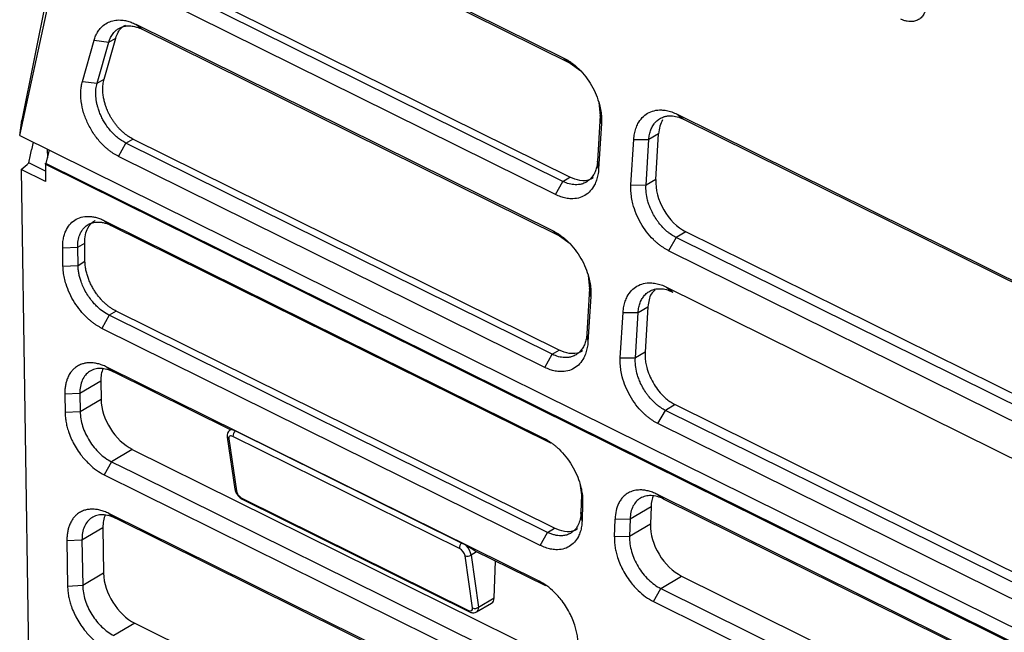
# Model space of a CAD drawing. Header units: millimetres. Extents: x -508 to 796, y -404 to 760.
# Tile 32 of 116: x 537 to 583, y -301 to -272. Entities that reach past the tile are written whole.
import ezdxf

# ---------------------------------------------------------------- set-up
doc = ezdxf.new("R2010")
doc.units = ezdxf.units.MM

msp = doc.modelspace()

# ---------------------------------------------------------------- linework, layer by layer
at = {"color": 7, "linetype": 'Continuous', "lineweight": 25}
for p, q in [((537.383, -277.532), (546.037, -237.868)), ((544.859, -239.976), (537.487, -276.808)), ((544.883, -265.014), (562.829, -273.907)), ((545.183, -265.249), (563.129, -274.141)), ((562.787, -279.675), (544.427, -270.578)), ((563.114, -279.484), (544.754, -270.386)), ((562.434, -280.292), (544.074, -271.194)), ((542.809, -272.322), (562.329, -281.995)), ((542.809, -272.322), (543.109, -272.557)), ((543.109, -272.557), (562.629, -282.23)), ((541.329, -274.894), (541.875, -272.972)), ((541.548, -273.163), (541.875, -272.972)), ((540.314, -274.996), (540.86, -273.073)), ((540.86, -273.073), (541.548, -273.163)), ((541.002, -275.086), (541.548, -273.163)), ((562.829, -273.907), (563.129, -274.141)), ((563.129, -274.141), (563.623, -274.5)), ((541.002, -275.086), (541.329, -274.894)), ((540.314, -274.996), (541.002, -275.086)), ((564.472, -275.985), (564.537, -276.594)), ((564.537, -276.594), (564.406, -278.722)), ((564.589, -276.965), (564.537, -276.594)), ((568.125, -276.531), (600.663, -292.655)), ((568.125, -276.531), (568.425, -276.766)), ((537.383, -277.532), (537.487, -276.808)), ((564.589, -276.965), (564.458, -279.093)), ((568.425, -276.766), (600.963, -292.889)), ((537.383, -277.532), (629.462, -323.16)), ((567.264, -277.452), (566.807, -277.719)), ((567.132, -279.58), (567.264, -277.452)), ((538.006, -277.841), (537.935, -278.198)), ((542.001, -278.503), (542.353, -277.886)), ((542.353, -277.886), (542.68, -277.695)), ((562.288, -287.764), (542.353, -277.886)), ((562.614, -287.573), (542.68, -277.695)), ((565.971, -279.843), (566.103, -277.715)), ((566.103, -277.715), (566.807, -277.719)), ((566.676, -279.847), (566.807, -277.719)), ((538.754, -278.212), (538.598, -278.816)), ((538.691, -278.573), (538.68, -278.175)), ((561.935, -288.381), (542.001, -278.503)), ((538.588, -279.196), (537.814, -278.812)), ((538.583, -278.829), (538.598, -278.82)), ((538.583, -278.876), (538.584, -278.825)), ((538.583, -278.876), (628.403, -323.384)), ((538.584, -278.829), (628.408, -323.339)), ((538.584, -278.876), (538.595, -279.682)), ((538.597, -278.82), (539.373, -279.205)), ((564.458, -279.093), (564.406, -278.722)), ((537.459, -279.119), (538.562, -355.055)), ((538.595, -279.682), (537.459, -279.119)), ((539.373, -279.205), (627.645, -322.947)), ((562.787, -279.675), (563.114, -279.484)), ((562.434, -280.292), (562.787, -279.675)), ((565.971, -279.843), (566.676, -279.847)), ((567.132, -279.58), (566.676, -279.847)), ((541.353, -281.513), (561.887, -291.688)), ((541.353, -281.513), (541.666, -281.738)), ((541.666, -281.738), (562.2, -291.913)), ((562.329, -281.995), (562.629, -282.23)), ((562.629, -282.23), (563.124, -282.589)), ((568.541, -282.033), (568.084, -282.3)), ((601.079, -298.156), (568.541, -282.033)), ((540.097, -282.75), (540.424, -282.558)), ((540.436, -283.414), (540.424, -282.558)), ((568.084, -282.3), (567.731, -282.917)), ((600.622, -298.424), (568.084, -282.3)), ((539.393, -282.785), (540.097, -282.75)), ((539.405, -283.641), (539.393, -282.785)), ((540.11, -283.606), (540.097, -282.75)), ((600.269, -299.04), (567.731, -282.917)), ((539.405, -283.641), (540.11, -283.606)), ((540.11, -283.606), (540.436, -283.414)), ((563.973, -284.073), (564.038, -284.683)), ((564.038, -284.683), (563.906, -286.811)), ((564.09, -285.054), (564.038, -284.683)), ((567.626, -284.62), (600.164, -300.743)), ((567.626, -284.62), (567.926, -284.854)), ((564.09, -285.054), (563.959, -287.182)), ((541.57, -285.941), (541.23, -286.551)), ((541.896, -285.748), (541.57, -285.941)), ((562.064, -296.096), (541.57, -285.941)), ((562.39, -295.904), (541.896, -285.748)), ((565.472, -287.932), (565.604, -285.803)), ((565.604, -285.803), (566.308, -285.808)), ((566.176, -287.936), (566.308, -285.808)), ((566.308, -285.808), (566.765, -285.54)), ((566.765, -285.54), (566.633, -287.668)), ((561.724, -296.707), (541.23, -286.551)), ((563.906, -286.811), (563.959, -287.182)), ((561.935, -288.381), (562.288, -287.764)), ((562.288, -287.764), (562.614, -287.573)), ((566.633, -287.668), (566.176, -287.936)), ((565.472, -287.932), (566.176, -287.936)), ((561.669, -298.38), (541.453, -288.362)), ((541.453, -288.362), (541.766, -288.588)), ((547.244, -291.303), (541.766, -288.588)), ((541.176, -289.022), (540.197, -289.6)), ((541.176, -289.022), (541.188, -289.878)), ((540.197, -289.6), (539.492, -289.634)), ((539.492, -289.634), (539.505, -290.49)), ((540.197, -289.6), (540.209, -290.455)), ((541.188, -289.878), (540.209, -290.455)), ((540.209, -290.455), (539.505, -290.49)), ((567.232, -291.005), (567.585, -290.389)), ((568.042, -290.121), (567.585, -290.389)), ((600.123, -306.512), (567.585, -290.389)), ((568.042, -290.121), (600.579, -306.245)), ((599.77, -307.129), (567.232, -291.005)), ((547.279, -291.282), (547.232, -291.31)), ((547.251, -291.306), (547.245, -291.303)), ((558.052, -296.601), (547.459, -291.351)), ((547.092, -291.639), (547.448, -294.073)), ((547.161, -291.722), (547.517, -294.157)), ((557.949, -296.857), (547.355, -291.608)), ((561.887, -291.688), (562.2, -291.913)), ((542.648, -292.213), (541.669, -292.79)), ((542.648, -292.213), (562.825, -302.211)), ((541.669, -292.79), (541.329, -293.401)), ((541.329, -293.401), (561.506, -303.399)), ((563.583, -293.792), (563.659, -294.337)), ((547.777, -294.496), (558.371, -299.745)), ((547.817, -294.563), (558.411, -299.812)), ((563.659, -294.337), (563.632, -295.173)), ((599.722, -310.436), (567.184, -294.312)), ((567.497, -294.538), (567.184, -294.312)), ((600.034, -310.662), (567.497, -294.538)), ((563.711, -294.724), (563.683, -295.56)), ((565.929, -295.462), (566.908, -294.884)), ((566.908, -294.884), (566.881, -295.72)), ((561.452, -305.072), (541.552, -295.211)), ((541.552, -295.211), (541.865, -295.437)), ((561.764, -305.298), (541.865, -295.437)), ((563.683, -295.56), (563.632, -295.173)), ((565.197, -296.31), (565.224, -295.474)), ((565.224, -295.474), (565.929, -295.462)), ((565.929, -295.462), (565.902, -296.298)), ((540.296, -296.449), (541.276, -295.872)), ((541.276, -295.872), (541.307, -298.012)), ((562.064, -296.096), (562.39, -295.904)), ((566.881, -295.72), (565.902, -296.298)), ((539.592, -296.484), (540.296, -296.449)), ((539.592, -296.484), (539.623, -298.624)), ((540.296, -296.449), (540.328, -298.589)), ((561.724, -296.707), (562.064, -296.096)), ((565.902, -296.298), (565.197, -296.31)), ((561.982, -298.606), (558.678, -296.969)), ((558.565, -299.631), (558.209, -297.197)), ((558.489, -297.159), (558.845, -299.594)), ((559.573, -299.167), (559.63, -297.44)), ((541.307, -298.012), (540.328, -298.589)), ((561.982, -298.606), (561.669, -298.38)), ((567.361, -298.721), (568.34, -298.143)), ((568.34, -298.143), (600.878, -314.267)), ((540.328, -298.589), (539.623, -298.624)), ((567.021, -299.332), (567.361, -298.721)), ((567.361, -298.721), (599.898, -314.844)), ((558.845, -299.594), (559.573, -299.167)), ((558.752, -299.819), (559.452, -299.408)), ((567.021, -299.332), (599.558, -315.455)), ((542.766, -300.347), (541.787, -300.924)), ((542.766, -300.347), (562.567, -310.158))]:
    msp.add_line(p, q, dxfattribs=at)
at = {"color": 250, "linetype": 'Continuous', "lineweight": 25}
msp.add_line((558.752, -297.005), (558.489, -297.159), dxfattribs=at)
at = {"color": 7, "linetype": 'Continuous', "lineweight": 25, "flags": 128}
msp.add_lwpolyline([(541.669, -292.79), (542.73, -293.316), (546.973, -295.418), (554.409, -299.103), (561.846, -302.788)], dxfattribs=at)
at = {"color": 7, "linetype": 'Continuous', "lineweight": 25}
for centre, radius, start, end in [((547.677, -291.589), 0.323, 132.6432, 183.3551), ((558.271, -296.839), 0.323, 132.6432, 183.3551), ((558.318, -296.948), 0.272, 246.2551, 309.0284), ((558.674, -299.383), 0.272, 246.2551, 309.0284)]:
    msp.add_arc(centre, radius, start, end, dxfattribs=at)
at = {"color": 250, "linetype": 'Continuous', "lineweight": 25}
for centre, radius, start, end in [((547.206, -291.615), 0.116, 191.5206, 247.4062), ((547.562, -294.05), 0.116, 191.564, 247.4038), ((547.86, -294.491), 0.0833, 183.2622, 238.9237), ((558.454, -299.741), 0.0833, 183.2634, 238.9091)]:
    msp.add_arc(centre, radius, start, end, dxfattribs=at)
at = {"color": 7, "linetype": 'Continuous', "lineweight": 25}
for centre, major_axis, ratio, start_param, end_param in [((568.777, -278.201), (-0.981, 1.743), 0.663958, 0.358754, 0.798559), ((568.646, -280.33), (-0.981, 1.743), 0.663958, 0.798559, 2.369355), ((542.69, -289.684), (-1.043, 1.706), 0.643206, 0.433579, 0.827155), ((542.703, -290.539), (-1.043, 1.706), 0.643206, 0.827155, 2.345586), ((547.517, -291.722), (-0.3, 0.402), 0.575344, 5.95114, 6.218936), ((547.768, -291.575), (0.491, -0.291), 0.08258, 2.828124, 3.09592), ((547.388, -291.835), (-0.195, 0.232), 0.519572, 5.410583, 6.98138), ((547.744, -294.269), (-0.195, 0.232), 0.519572, 0.698194, 2.268991), ((568.421, -295.634), (-1.043, 1.706), 0.643206, 0.433585, 0.77479), ((542.79, -296.533), (-1.043, 1.706), 0.643206, 0.433582, 0.827155), ((568.394, -296.47), (-1.043, 1.706), 0.643206, 0.77479, 2.345586), ((557.982, -297.084), (-0.195, 0.232), 0.519572, 3.839787, 5.410583), ((558.362, -296.825), (0.491, -0.291), 0.08258, 0.920525, 1.796184), ((558.111, -296.972), (-0.3, 0.402), 0.575344, 3.864374, 4.9192), ((542.821, -298.673), (-1.043, 1.706), 0.643206, 0.827155, 2.345586), ((559.195, -298.98), (-0.261, 0.427), 0.643207, 3.129427, 3.916457), ((558.338, -299.519), (-0.195, 0.232), 0.519572, 2.268991, 3.839787)]:
    msp.add_ellipse(centre, major_axis=major_axis, ratio=ratio, start_param=start_param, end_param=end_param, dxfattribs=at)
at = {"color": 250, "linetype": 'Continuous', "lineweight": 25}
msp.add_ellipse((558.467, -299.406), major_axis=(-0.3, 0.402), ratio=0.575344, start_param=3.06563, end_param=3.864374, dxfattribs=at)
at = {"color": 7, "linetype": 'Continuous', "lineweight": 25}
for points, knots in [([(579.803, -271.361), (579.8, -271.395), (579.795, -271.461), (579.778, -271.556), (579.755, -271.646), (579.725, -271.731), (579.67, -271.85), (579.575, -271.987), (579.421, -272.113), (579.238, -272.189), (579.055, -272.208), (578.887, -272.19), (578.738, -272.152), (578.639, -272.107), (578.589, -272.084)], [0, 0, 0, 0, 0.050317, 0.10018, 0.149894, 0.199766, 0.250102, 0.374914, 0.499875, 0.624687, 0.749644, 0.833308, 0.916265, 1, 1, 1, 1]), ([(540.86, -273.073), (540.87, -273.038), (540.891, -272.968), (540.93, -272.87), (540.974, -272.776), (541.024, -272.688), (541.079, -272.605), (541.179, -272.476), (541.342, -272.325), (541.591, -272.192), (541.869, -272.122), (542.138, -272.12), (542.382, -272.161), (542.595, -272.224), (542.738, -272.289), (542.809, -272.322)], [0, 0, 0, 0, 0.041877, 0.0835, 0.125005, 0.166528, 0.208205, 0.250169, 0.374996, 0.500041, 0.624854, 0.749927, 0.833382, 0.916384, 1, 1, 1, 1]), ([(541.548, -273.163), (541.571, -273.085), (541.627, -272.938), (541.743, -272.751), (541.876, -272.613), (542.014, -272.517), (542.162, -272.448), (542.303, -272.412), (542.467, -272.395), (542.638, -272.402), (542.865, -272.451), (543.023, -272.514), (543.109, -272.557)], [2, 2, 2, 2, 2.551209, 3.094085, 3.634774, 4.042069, 4.429991, 4.933196, 5.184022, 5.6841, 6.186159, 6.785369, 6.785369, 6.785369, 6.785369]), ([(541.875, -272.972), (541.945, -272.785), (542.049, -272.508), (542.278, -272.396), (542.352, -272.36)], [0, 0, 0, 0, 0.676092, 1, 1, 1, 1]), ([(562.829, -273.907), (562.87, -273.928), (562.953, -273.971), (563.075, -274.046), (563.195, -274.128), (563.313, -274.219), (563.429, -274.318), (563.617, -274.495), (563.864, -274.775), (564.136, -275.183), (564.354, -275.624), (564.49, -276.031), (564.564, -276.384), (564.597, -276.682), (564.592, -276.871), (564.589, -276.965)], [0, 0, 0, 0, 0.041996, 0.083636, 0.125096, 0.166557, 0.208198, 0.250195, 0.37507, 0.500044, 0.624914, 0.749881, 0.83351, 0.916394, 1, 1, 1, 1]), ([(542.68, -277.695), (542.645, -277.676), (542.574, -277.64), (542.469, -277.574), (542.364, -277.5), (542.26, -277.418), (542.157, -277.326), (542.057, -277.227), (541.959, -277.119), (541.865, -277.004), (541.775, -276.881), (541.69, -276.751), (541.611, -276.616), (541.55, -276.497), (541.5, -276.389), (541.456, -276.285), (541.407, -276.154), (541.357, -275.996), (541.312, -275.811), (541.278, -275.602), (541.264, -275.373), (541.274, -275.129), (541.31, -274.975), (541.329, -274.894)], [0, 0, 0, 0, 0.0389209, 0.0783422, 0.118264, 0.1586863, 0.1996092, 0.2410328, 0.2829571, 0.3253821, 0.3683079, 0.4117345, 0.4556621, 0.5000905, 0.5239749, 0.5557797, 0.5955032, 0.6431435, 0.6986983, 0.7621646, 0.8335395, 0.9128193, 1, 1, 1, 1]), ([(542.001, -278.503), (541.96, -278.482), (541.879, -278.44), (541.759, -278.367), (541.642, -278.287), (541.527, -278.198), (541.414, -278.103), (541.303, -277.999), (541.106, -277.797), (540.842, -277.467), (540.563, -276.979), (540.359, -276.461), (540.265, -276.026), (540.235, -275.689), (540.237, -275.445), (540.261, -275.211), (540.296, -275.067), (540.314, -274.996)], [0, 0, 0, 0, 0.036095, 0.07183, 0.10735, 0.142805, 0.178345, 0.214121, 0.250277, 0.375087, 0.500073, 0.624863, 0.749849, 0.812306, 0.874915, 0.937423, 1, 1, 1, 1]), ([(542.353, -277.886), (542.319, -277.869), (542.217, -277.814), (542.084, -277.727), (541.922, -277.602), (541.767, -277.46), (541.586, -277.261), (541.431, -277.053), (541.302, -276.844), (541.199, -276.647), (541.112, -276.444), (541.057, -276.281), (541.016, -276.136), (540.992, -276.035), (540.968, -275.909), (540.951, -275.784), (540.942, -275.662), (540.939, -275.541), (540.942, -275.447), (540.956, -275.283), (540.978, -275.171), (541.002, -275.086)], [2, 2, 2, 2, 2.238118, 2.710603, 2.945597, 3.414243, 3.882809, 4.40044, 4.78952, 5.179556, 5.569288, 5.958091, 6.101405, 6.387776, 6.53081, 6.816574, 7.10233, 7.245355, 7.531956, 7.675668, 8.26833, 8.26833, 8.26833, 8.26833]), ([(566.103, -277.715), (566.106, -277.669), (566.114, -277.577), (566.135, -277.444), (566.163, -277.318), (566.2, -277.197), (566.244, -277.082), (566.331, -276.901), (566.485, -276.68), (566.743, -276.476), (567.047, -276.352), (567.351, -276.323), (567.631, -276.354), (567.877, -276.419), (568.042, -276.494), (568.125, -276.531)], [0, 0, 0, 0, 0.041957, 0.083568, 0.125014, 0.166479, 0.208146, 0.250195, 0.375007, 0.500041, 0.624854, 0.749879, 0.833427, 0.916321, 1, 1, 1, 1]), ([(566.807, -277.719), (566.81, -277.677), (566.822, -277.555), (566.854, -277.402), (566.912, -277.227), (566.988, -277.068), (567.087, -276.932), (567.205, -276.813), (567.342, -276.715), (567.514, -276.645), (567.683, -276.611), (567.88, -276.603), (568.128, -276.641), (568.326, -276.717), (568.425, -276.766)], [2, 2, 2, 2, 2.260195, 2.772171, 3.02525, 3.528541, 4.032236, 4.299312, 4.834674, 5.369629, 5.769059, 6.166966, 6.84489, 7.537325, 7.537325, 7.537325, 7.537325]), ([(564.406, -278.722), (564.403, -278.765), (564.391, -278.888), (564.358, -279.043), (564.299, -279.22), (564.221, -279.38), (564.12, -279.516), (564.001, -279.633), (563.863, -279.73), (563.692, -279.799), (563.524, -279.831), (563.328, -279.838), (563.082, -279.799), (562.885, -279.724), (562.787, -279.675)], [2, 2, 2, 2, 2.260462, 2.775589, 3.029963, 3.535488, 4.041222, 4.305599, 4.835645, 5.365386, 5.760954, 6.155075, 6.826761, 7.513128, 7.513128, 7.513128, 7.513128]), ([(564.458, -279.093), (564.454, -279.14), (564.447, -279.232), (564.426, -279.365), (564.398, -279.492), (564.362, -279.614), (564.317, -279.73), (564.231, -279.912), (564.077, -280.134), (563.82, -280.342), (563.516, -280.468), (563.211, -280.499), (562.931, -280.469), (562.683, -280.405), (562.518, -280.33), (562.434, -280.292)], [0, 0, 0, 0, 0.041995, 0.083635, 0.125095, 0.166556, 0.208197, 0.250196, 0.37507, 0.500044, 0.624919, 0.74988, 0.833505, 0.916389, 1, 1, 1, 1]), ([(564.208, -279.507), (564.169, -279.532), (563.993, -279.643), (563.614, -279.676), (563.271, -279.545), (563.114, -279.484)], [0, 0, 0, 0, 0.135206, 0.601495, 1, 1, 1, 1]), ([(567.731, -282.917), (567.69, -282.895), (567.607, -282.853), (567.484, -282.777), (567.364, -282.694), (567.246, -282.603), (567.129, -282.503), (566.941, -282.325), (566.693, -282.043), (566.422, -281.632), (566.205, -281.189), (566.07, -280.781), (565.996, -280.426), (565.963, -280.127), (565.969, -279.938), (565.971, -279.843)], [0, 0, 0, 0, 0.041958, 0.08357, 0.125016, 0.166481, 0.208147, 0.250195, 0.375001, 0.50004, 0.624855, 0.749878, 0.833428, 0.916323, 1, 1, 1, 1]), ([(568.084, -282.3), (568.047, -282.282), (567.936, -282.222), (567.792, -282.126), (567.619, -281.987), (567.454, -281.832), (567.3, -281.653), (567.155, -281.457), (567.021, -281.243), (566.899, -280.995), (566.809, -280.764), (566.73, -280.504), (566.674, -280.192), (566.668, -279.96), (566.676, -279.847)], [2, 2, 2, 2, 2.259952, 2.771066, 3.023557, 3.525447, 4.027564, 4.291996, 4.822083, 5.351753, 5.747214, 6.141201, 6.820326, 7.513122, 7.513122, 7.513122, 7.513122]), ([(539.393, -282.785), (539.393, -282.743), (539.393, -282.661), (539.401, -282.541), (539.414, -282.425), (539.435, -282.314), (539.461, -282.207), (539.494, -282.104), (539.565, -281.924), (539.702, -281.694), (539.95, -281.473), (540.25, -281.337), (540.538, -281.304), (540.782, -281.324), (540.969, -281.362), (541.16, -281.423), (541.289, -281.483), (541.353, -281.513)], [0, 0, 0, 0, 0.03608, 0.071848, 0.107424, 0.142927, 0.178479, 0.2142, 0.250208, 0.37509, 0.500031, 0.624906, 0.749859, 0.812677, 0.874868, 0.937089, 1, 1, 1, 1]), ([(540.097, -282.75), (540.096, -282.697), (540.099, -282.593), (540.116, -282.444), (540.146, -282.304), (540.193, -282.158), (540.251, -282.038), (540.323, -281.928), (540.398, -281.838), (540.484, -281.761), (540.59, -281.688), (540.709, -281.632), (540.857, -281.592), (541.004, -281.575), (541.163, -281.581), (541.327, -281.61), (541.496, -281.661), (541.609, -281.71), (541.666, -281.738)], [2, 2, 2, 2, 2.327278, 2.654044, 2.979358, 3.30393, 3.736666, 3.969329, 4.318754, 4.668835, 4.902687, 5.369695, 5.733595, 6.125628, 6.517094, 6.908967, 7.302417, 7.6987, 7.6987, 7.6987, 7.6987]), ([(540.424, -282.558), (540.43, -282.425), (540.442, -282.165), (540.588, -281.796), (540.753, -281.574), (540.9, -281.512), (540.907, -281.509)], [0, 0, 0, 0, 0.286559, 0.557491, 0.977888, 1, 1, 1, 1]), ([(562.329, -281.995), (562.371, -282.016), (562.453, -282.059), (562.576, -282.134), (562.696, -282.216), (562.814, -282.307), (562.93, -282.406), (563.118, -282.583), (563.365, -282.863), (563.636, -283.272), (563.854, -283.712), (563.99, -284.119), (564.065, -284.472), (564.098, -284.771), (564.093, -284.959), (564.09, -285.054)], [0, 0, 0, 0, 0.041997, 0.083637, 0.125097, 0.166558, 0.208198, 0.250195, 0.375068, 0.500044, 0.624915, 0.749881, 0.833508, 0.916392, 1, 1, 1, 1]), ([(541.23, -286.551), (541.19, -286.531), (541.11, -286.489), (540.991, -286.418), (540.874, -286.339), (540.759, -286.252), (540.645, -286.159), (540.46, -285.991), (540.215, -285.727), (539.939, -285.341), (539.711, -284.924), (539.56, -284.538), (539.469, -284.201), (539.418, -283.914), (539.409, -283.732), (539.405, -283.641)], [0, 0, 0, 0, 0.042025, 0.0837, 0.125193, 0.166669, 0.208296, 0.25024, 0.375135, 0.500098, 0.624993, 0.749959, 0.833473, 0.916365, 1, 1, 1, 1]), ([(541.57, -285.941), (541.474, -285.893), (541.284, -285.779), (541.051, -285.585), (540.868, -285.399), (540.714, -285.215), (540.559, -284.996), (540.437, -284.784), (540.333, -284.571), (540.256, -284.38), (540.191, -284.168), (540.147, -283.978), (540.119, -283.789), (540.111, -283.667), (540.11, -283.606)], [2, 2, 2, 2, 2.669861, 3.32653, 3.710833, 4.096513, 4.612921, 5.1297, 5.38754, 5.875533, 6.241097, 6.608351, 6.97921, 7.355551, 7.355551, 7.355551, 7.355551]), ([(541.896, -285.748), (541.859, -285.729), (541.785, -285.69), (541.671, -285.619), (541.555, -285.537), (541.437, -285.442), (541.318, -285.334), (541.2, -285.212), (541.084, -285.077), (540.971, -284.929), (540.864, -284.769), (540.764, -284.597), (540.674, -284.415), (540.595, -284.223), (540.529, -284.024), (540.479, -283.821), (540.445, -283.615), (540.439, -283.481), (540.436, -283.414)], [0, 0, 0, 0, 0.047905, 0.097756, 0.149554, 0.203297, 0.258987, 0.316623, 0.376204, 0.437732, 0.501206, 0.566625, 0.633991, 0.703302, 0.774558, 0.84776, 0.922907, 1, 1, 1, 1]), ([(565.604, -285.803), (565.607, -285.757), (565.615, -285.665), (565.636, -285.533), (565.664, -285.406), (565.7, -285.285), (565.745, -285.17), (565.831, -284.989), (565.986, -284.769), (566.244, -284.564), (566.548, -284.441), (566.852, -284.411), (567.132, -284.443), (567.378, -284.507), (567.543, -284.582), (567.626, -284.62)], [0, 0, 0, 0, 0.04196, 0.083573, 0.12502, 0.166484, 0.208149, 0.250195, 0.375009, 0.500041, 0.62485, 0.749879, 0.833427, 0.916321, 1, 1, 1, 1]), ([(566.308, -285.808), (566.311, -285.766), (566.323, -285.643), (566.354, -285.49), (566.413, -285.315), (566.488, -285.157), (566.588, -285.021), (566.706, -284.902), (566.843, -284.804), (567.015, -284.733), (567.184, -284.699), (567.381, -284.691), (567.629, -284.73), (567.827, -284.805), (567.926, -284.854)], [2, 2, 2, 2, 2.260192, 2.772164, 3.025241, 3.528528, 4.032218, 4.29929, 4.834647, 5.369597, 5.769022, 6.166925, 6.844842, 7.537271, 7.537271, 7.537271, 7.537271]), ([(567.095, -284.756), (567.032, -284.814), (566.836, -284.99), (566.793, -285.318), (566.765, -285.54)], [0, 0, 0, 0, 0.324969, 1, 1, 1, 1]), ([(563.906, -286.811), (563.904, -286.853), (563.891, -286.977), (563.859, -287.132), (563.799, -287.309), (563.722, -287.468), (563.621, -287.604), (563.502, -287.722), (563.364, -287.818), (563.193, -287.887), (563.025, -287.919), (562.829, -287.926), (562.582, -287.888), (562.386, -287.813), (562.288, -287.764)], [2, 2, 2, 2, 2.260462, 2.775589, 3.029962, 3.535485, 4.041219, 4.305597, 4.835644, 5.365384, 5.760951, 6.155072, 6.826757, 7.513125, 7.513125, 7.513125, 7.513125]), ([(563.959, -287.182), (563.955, -287.228), (563.948, -287.321), (563.927, -287.453), (563.899, -287.581), (563.862, -287.702), (563.818, -287.818), (563.732, -288), (563.578, -288.223), (563.321, -288.43), (563.017, -288.557), (562.712, -288.588), (562.432, -288.557), (562.184, -288.493), (562.018, -288.418), (561.935, -288.381)], [0, 0, 0, 0, 0.041993, 0.08363, 0.12509, 0.166552, 0.208195, 0.250196, 0.375074, 0.500044, 0.624918, 0.74988, 0.833505, 0.916389, 1, 1, 1, 1]), ([(563.709, -287.596), (563.669, -287.621), (563.493, -287.731), (563.115, -287.765), (562.772, -287.633), (562.614, -287.573)], [0, 0, 0, 0, 0.135205, 0.601495, 1, 1, 1, 1]), ([(566.633, -287.668), (566.632, -287.706), (566.628, -287.781), (566.631, -287.897), (566.64, -288.014), (566.656, -288.134), (566.679, -288.255), (566.726, -288.457), (566.821, -288.743), (566.995, -289.095), (567.211, -289.423), (567.437, -289.68), (567.651, -289.872), (567.843, -290.015), (567.975, -290.085), (568.042, -290.121)], [0, 0, 0, 0, 0.042005, 0.083648, 0.125109, 0.166569, 0.208209, 0.25021, 0.37503, 0.49984, 0.624597, 0.749358, 0.833146, 0.916207, 1, 1, 1, 1]), ([(541.453, -288.362), (541.382, -288.327), (541.239, -288.265), (541.028, -288.201), (540.822, -288.165), (540.624, -288.158), (540.439, -288.18), (540.255, -288.231), (540.107, -288.302), (539.975, -288.393), (539.868, -288.49), (539.774, -288.604), (539.685, -288.742), (539.613, -288.893), (539.554, -289.075), (539.516, -289.251), (539.495, -289.437), (539.491, -289.568), (539.492, -289.634)], [2, 2, 2, 2, 2.396282, 2.789732, 3.181606, 3.573072, 3.965104, 4.329002, 4.796008, 5.029859, 5.379942, 5.729368, 5.962033, 6.39477, 6.719343, 7.044657, 7.371423, 7.698701, 7.698701, 7.698701, 7.698701]), ([(567.232, -291.005), (567.191, -290.984), (567.108, -290.941), (566.985, -290.866), (566.865, -290.783), (566.746, -290.691), (566.63, -290.592), (566.442, -290.413), (566.194, -290.131), (565.923, -289.72), (565.706, -289.278), (565.571, -288.869), (565.497, -288.515), (565.464, -288.215), (565.47, -288.026), (565.472, -287.932)], [0, 0, 0, 0, 0.041959, 0.08357, 0.125017, 0.166481, 0.208147, 0.250195, 0.375001, 0.500041, 0.62485, 0.749878, 0.83343, 0.916325, 1, 1, 1, 1]), ([(567.585, -290.389), (567.547, -290.37), (567.437, -290.311), (567.293, -290.214), (567.12, -290.076), (566.955, -289.92), (566.801, -289.741), (566.656, -289.545), (566.522, -289.332), (566.399, -289.084), (566.31, -288.853), (566.231, -288.593), (566.174, -288.281), (566.169, -288.048), (566.176, -287.936)], [2, 2, 2, 2, 2.259952, 2.771067, 3.023559, 3.52545, 4.027569, 4.292002, 4.822091, 5.351761, 5.747223, 6.141208, 6.820332, 7.513128, 7.513128, 7.513128, 7.513128]), ([(541.766, -288.588), (541.662, -288.537), (541.56, -288.498), (541.359, -288.445), (541.259, -288.43), (541.067, -288.426), (540.977, -288.437), (540.804, -288.483), (540.723, -288.519), (540.504, -288.66), (540.387, -288.802), (540.271, -289.066), (540.241, -289.164), (540.203, -289.373), (540.195, -289.483), (540.197, -289.6)], [0, 0, 0, 0, 0.125, 0.125, 0.25, 0.25, 0.375, 0.375, 0.5, 0.5, 0.75, 0.75, 0.875, 0.875, 1, 1, 1, 1]), ([(539.505, -290.49), (539.506, -290.566), (539.515, -290.72), (539.55, -290.956), (539.605, -291.193), (539.687, -291.458), (539.784, -291.697), (539.914, -291.963), (540.067, -292.227), (540.261, -292.499), (540.454, -292.727), (540.682, -292.959), (540.974, -293.199), (541.21, -293.342), (541.329, -293.401)], [2, 2, 2, 2, 2.37634, 2.747198, 3.114449, 3.480011, 3.968, 4.225839, 4.742613, 5.259017, 5.644694, 6.028996, 6.685662, 7.355519, 7.355519, 7.355519, 7.355519]), ([(540.209, -290.455), (540.211, -290.564), (540.222, -290.676), (540.262, -290.902), (540.29, -291.019), (540.365, -291.252), (540.41, -291.366), (540.515, -291.593), (540.576, -291.706), (540.71, -291.92), (540.783, -292.022), (540.94, -292.217), (541.024, -292.309), (541.286, -292.558), (541.476, -292.694), (541.669, -292.79)], [0, 0, 0, 0, 0.125, 0.125, 0.25, 0.25, 0.375, 0.375, 0.5, 0.5, 0.625, 0.625, 0.75, 0.75, 1, 1, 1, 1]), ([(547.267, -291.298), (547.243, -291.308), (547.181, -291.334), (547.117, -291.422), (547.084, -291.53), (547.089, -291.603), (547.092, -291.639)], [0, 0, 0, 0, 0.1878115, 0.4769702, 0.7399677, 1, 1, 1, 1]), ([(561.887, -291.688), (561.929, -291.709), (562.012, -291.752), (562.135, -291.827), (562.256, -291.91), (562.375, -292.001), (562.493, -292.1), (562.683, -292.276), (562.936, -292.556), (563.215, -292.962), (563.442, -293.399), (563.586, -293.801), (563.669, -294.15), (563.71, -294.445), (563.71, -294.631), (563.711, -294.724)], [0, 0, 0, 0, 0.04201, 0.083658, 0.125123, 0.16659, 0.208241, 0.250256, 0.375085, 0.500102, 0.624937, 0.749954, 0.833416, 0.916287, 1, 1, 1, 1]), ([(547.448, -294.073), (547.46, -294.124), (547.483, -294.225), (547.55, -294.317), (547.584, -294.363)], [0, 0, 0, 0, 0.50567, 1, 1, 1, 1]), ([(567.184, -294.312), (567.114, -294.278), (566.975, -294.217), (566.769, -294.154), (566.57, -294.118), (566.357, -294.107), (566.173, -294.129), (565.978, -294.184), (565.794, -294.273), (565.62, -294.414), (565.487, -294.575), (565.365, -294.783), (565.262, -295.075), (565.228, -295.336), (565.224, -295.474)], [2, 2, 2, 2, 2.388853, 2.771406, 3.149772, 3.526123, 4.028415, 4.292941, 4.823215, 5.353075, 5.748678, 6.142806, 6.82189, 7.514683, 7.514683, 7.514683, 7.514683]), ([(547.584, -294.363), (547.589, -294.37), (547.627, -294.431), (547.712, -294.503), (547.791, -294.547), (547.817, -294.563)], [0, 0, 0, 0, 0.087693, 0.69088, 1, 1, 1, 1]), ([(567.497, -294.538), (567.397, -294.489), (567.298, -294.451), (567.103, -294.398), (567.006, -294.382), (566.82, -294.375), (566.731, -294.384), (566.562, -294.424), (566.482, -294.456), (566.265, -294.584), (566.146, -294.714), (565.982, -295.042), (565.935, -295.241), (565.929, -295.462)], [0, 0, 0, 0, 0.125, 0.125, 0.25, 0.25, 0.375, 0.375, 0.5, 0.5, 0.75, 0.75, 1, 1, 1, 1]), ([(541.552, -295.211), (541.481, -295.176), (541.339, -295.115), (541.128, -295.05), (540.922, -295.015), (540.723, -295.008), (540.539, -295.029), (540.354, -295.08), (540.207, -295.151), (540.074, -295.243), (539.967, -295.339), (539.873, -295.453), (539.784, -295.592), (539.712, -295.742), (539.653, -295.924), (539.616, -296.1), (539.594, -296.287), (539.591, -296.417), (539.592, -296.484)], [2, 2, 2, 2, 2.396282, 2.789732, 3.181605, 3.573069, 3.965101, 4.328999, 4.796004, 5.029856, 5.379937, 5.729363, 5.962026, 6.394761, 6.719333, 7.044647, 7.371412, 7.69869, 7.69869, 7.69869, 7.69869]), ([(541.865, -295.437), (541.762, -295.386), (541.66, -295.347), (541.459, -295.294), (541.358, -295.279), (541.167, -295.276), (541.076, -295.286), (540.904, -295.332), (540.822, -295.368), (540.604, -295.509), (540.486, -295.651), (540.37, -295.916), (540.341, -296.014), (540.303, -296.223), (540.294, -296.333), (540.296, -296.449)], [0, 0, 0, 0, 0.125, 0.125, 0.25, 0.25, 0.375, 0.375, 0.5, 0.5, 0.75, 0.75, 0.875, 0.875, 1, 1, 1, 1]), ([(563.683, -295.56), (563.681, -295.605), (563.677, -295.696), (563.66, -295.826), (563.635, -295.95), (563.603, -296.069), (563.562, -296.182), (563.482, -296.359), (563.336, -296.574), (563.088, -296.773), (562.792, -296.892), (562.493, -296.918), (562.216, -296.885), (561.972, -296.819), (561.807, -296.744), (561.724, -296.707)], [0, 0, 0, 0, 0.042004, 0.083648, 0.125113, 0.166581, 0.208235, 0.250256, 0.375093, 0.500102, 0.624934, 0.749954, 0.833416, 0.916287, 1, 1, 1, 1]), ([(563.632, -295.173), (563.628, -295.281), (563.603, -295.485), (563.523, -295.716), (563.427, -295.882), (563.32, -296.012), (563.181, -296.126), (563.033, -296.198), (562.876, -296.243), (562.729, -296.26), (562.557, -296.252), (562.397, -296.223), (562.232, -296.172), (562.12, -296.124), (562.064, -296.096)], [2, 2, 2, 2, 2.685303, 3.356687, 3.754696, 4.154227, 4.689264, 5.224612, 5.491647, 5.998655, 6.378461, 6.760212, 7.146091, 7.538234, 7.538234, 7.538234, 7.538234]), ([(563.471, -295.935), (563.431, -295.96), (563.26, -296.068), (562.888, -296.097), (562.547, -295.965), (562.39, -295.904)], [0, 0, 0, 0, 0.137405, 0.602512, 1, 1, 1, 1]), ([(565.197, -296.31), (565.194, -296.387), (565.197, -296.543), (565.224, -296.784), (565.272, -297.029), (565.348, -297.301), (565.442, -297.549), (565.57, -297.827), (565.723, -298.103), (565.92, -298.389), (566.118, -298.628), (566.352, -298.871), (566.653, -299.123), (566.897, -299.27), (567.021, -299.332)], [2, 2, 2, 2, 2.389252, 2.772471, 3.151719, 3.529107, 4.03292, 4.299992, 4.835349, 5.370299, 5.769725, 6.16763, 6.845552, 7.53799, 7.53799, 7.53799, 7.53799]), ([(565.902, -296.298), (565.898, -296.408), (565.905, -296.521), (565.937, -296.754), (565.963, -296.874), (566.032, -297.114), (566.075, -297.233), (566.179, -297.469), (566.24, -297.587), (566.441, -297.923), (566.606, -298.131), (566.964, -298.479), (567.161, -298.622), (567.361, -298.721)], [0, 0, 0, 0, 0.125, 0.125, 0.25, 0.25, 0.375, 0.375, 0.5, 0.5, 0.75, 0.75, 1, 1, 1, 1]), ([(563.493, -301.416), (563.495, -301.339), (563.493, -301.18), (563.466, -300.936), (563.417, -300.689), (563.34, -300.413), (563.246, -300.162), (563.117, -299.884), (562.964, -299.608), (562.768, -299.323), (562.57, -299.084), (562.337, -298.841), (562.037, -298.589), (561.793, -298.441), (561.669, -298.38)], [2, 2, 2, 2, 2.39035, 2.775768, 3.156838, 3.535806, 4.041584, 4.306055, 4.836289, 5.366215, 5.761921, 6.156179, 6.828091, 7.514684, 7.514684, 7.514684, 7.514684]), ([(539.623, -298.624), (539.624, -298.7), (539.633, -298.853), (539.668, -299.09), (539.723, -299.327), (539.805, -299.591), (539.902, -299.831), (540.032, -300.097), (540.185, -300.361), (540.379, -300.633), (540.572, -300.861), (540.8, -301.093), (541.092, -301.333), (541.328, -301.475), (541.447, -301.535)], [2, 2, 2, 2, 2.376342, 2.747202, 3.114455, 3.48002, 3.968014, 4.225856, 4.742637, 5.259046, 5.644725, 6.029028, 6.685696, 7.355558, 7.355558, 7.355558, 7.355558]), ([(540.328, -298.589), (540.33, -298.698), (540.341, -298.809), (540.38, -299.036), (540.409, -299.153), (540.483, -299.385), (540.528, -299.5), (540.633, -299.727), (540.694, -299.84), (540.828, -300.054), (540.901, -300.156), (541.058, -300.351), (541.143, -300.443), (541.404, -300.692), (541.594, -300.828), (541.787, -300.924)], [0, 0, 0, 0, 0.125, 0.125, 0.25, 0.25, 0.375, 0.375, 0.5, 0.5, 0.625, 0.625, 0.75, 0.75, 1, 1, 1, 1]), ([(558.411, -299.812), (558.46, -299.831), (558.549, -299.865), (558.669, -299.861), (558.724, -299.828), (558.744, -299.817)], [0, 0, 0, 0, 0.447874, 0.80654, 1, 1, 1, 1])]:
    msp.add_open_spline(points, degree=3, knots=knots, dxfattribs=at)
for points in [[(537.814, -278.812), (537.854, -278.607), (537.895, -278.402), (537.935, -278.198)], [(537.459, -279.119), (537.578, -279.016), (537.696, -278.914), (537.814, -278.812)], [(547.459, -291.351), (547.391, -291.318), (547.336, -291.294), (547.309, -291.285)], [(558.276, -296.72), (558.199, -296.676), (558.12, -296.634), (558.052, -296.601)]]:
    msp.add_open_spline(points, degree=3, dxfattribs=at)

doc.saveas('drawing.dxf')
